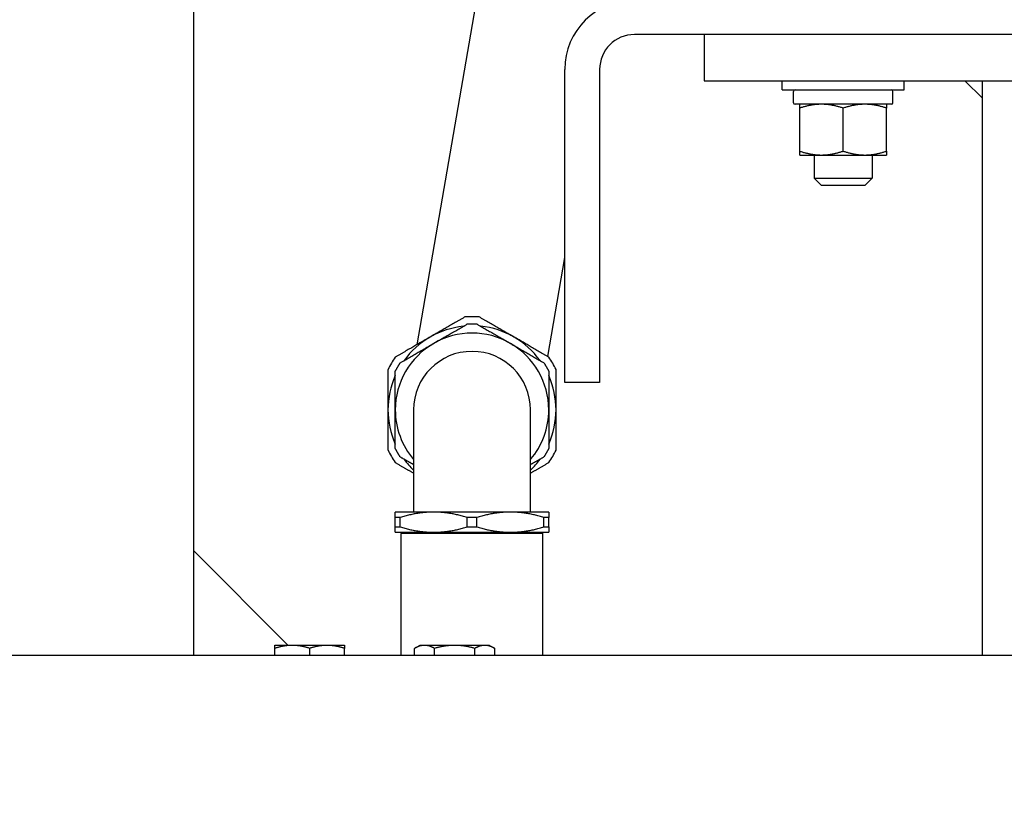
# Paper-space layout 'SHEET_1' of a CAD drawing. Header units: inches. Extents: x 4 to 540, y 12 to 340.
# Tile 5 of 116: x 50 to 60, y 114 to 122. Entities that reach past the tile are written whole.
import ezdxf

# ---------------------------------------------------------------- set-up
doc = ezdxf.new("R2010")
doc.units = ezdxf.units.IN
doc.header["$LTSCALE"] = 16
doc.header["$MEASUREMENT"] = 0
doc.layers.get('0').update_dxf_attribs({"lineweight": 25})
doc.layers.add('DIMEN', color=7, linetype='Continuous', lineweight=25)
doc.styles.get("Standard").update_dxf_attribs({"font": 'arial.ttf'})
doc.dimstyles.new('DEFAULT-ANSI$7', dxfattribs={"dimscale": 16, "dimtxt": 0.125, "dimasz": 0.125, "dimexe": 0.125, "dimexo": 0.0625, "dimgap": 0.031496, "dimtad": 0, "dimtih": 1, "dimtoh": 1, "dimrnd": 1e-08, "dimzin": 4, "dimdsep": 46, "dimtxsty": 'Standard', "dimblk": 'Filled-1', "dimcen": 0.09, "dimdle": 0.393701, "dimclrd": 256, "dimclre": 256, "dimclrt": 256, "dimadec": 0, "dimazin": 1, "dimtfac": 1.504, "dimtofl": 0, "dimtmove": 0, "dimatfit": 3, "dimldrblk": 'Filled-1', "dimfxl": 1, "dimtolj": 1, "dimtzin": 4, "dimlwd": 25, "dimlwe": 25, "dimarcsym": 0})

# ---------------------------------------------------------------- blocks, each defined once
blk = doc.blocks.new('Filled-1')
at = {"color": 0}
for p, q in [((0, 0), (-1, 0.25)), ((-1, 0.25), (-1, -0.25)), ((-1, 0), (0, 0)), ((-1, -0.25), (0, 0))]:
    blk.add_line(p, q, dxfattribs=at)
at = {"color": 0, "flags": 128}
blk.add_lwpolyline([(-1, -0.25), (0, 0), (-1, 0.25), (-1, -0.25)], dxfattribs=at)
at = {"color": 0}
blk.add_solid([(-1, -0.25), (0, 0), (-1, 0.25), (-1, -0.25)], dxfattribs=at)

psp = doc.layouts.new('SHEET_1')

# ---------------------------------------------------------------- linework, layer by layer
for p, q in [((51.653, 115.389), (51.653, 132.951)), ((55.281, 125.826), (54.057, 118.733)), ((62.337, 122.076), (56.403, 122.076)), ((57.153, 122.076), (57.153, 121.576)), ((62.337, 122.076), (57.153, 122.076)), ((55.653, 118.326), (55.653, 121.701)), ((56.028, 121.701), (56.028, 118.326)), ((57.153, 121.576), (61.987, 121.576)), ((57.997, 121.481), (57.997, 121.576)), ((59.309, 121.481), (59.309, 121.576)), ((59.965, 121.576), (60.153, 121.389)), ((60.153, 115.389), (60.153, 121.576)), ((57.997, 121.481), (59.309, 121.481)), ((58.117, 121.342), (58.117, 121.464)), ((59.189, 121.342), (59.189, 121.464)), ((59.172, 121.325), (58.134, 121.325)), ((58.184, 120.82), (58.184, 121.283)), ((58.653, 120.82), (58.653, 121.283)), ((59.121, 120.82), (59.121, 121.283)), ((58.184, 120.778), (58.418, 120.778)), ((58.34, 120.778), (58.34, 120.529)), ((58.418, 120.778), (58.887, 120.778)), ((58.887, 120.778), (59.121, 120.778)), ((58.965, 120.778), (58.965, 120.529)), ((58.34, 120.529), (58.965, 120.529)), ((58.418, 120.451), (58.34, 120.529)), ((58.887, 120.451), (58.418, 120.451)), ((58.887, 120.451), (58.965, 120.529)), ((55.469, 118.606), (55.653, 119.672)), ((56.028, 118.326), (55.653, 118.326)), ((54.023, 118.032), (54.023, 116.93)), ((55.283, 116.93), (55.283, 118.032)), ((54.239, 116.93), (53.826, 116.93)), ((53.826, 116.77), (53.826, 116.872)), ((53.878, 116.77), (53.878, 116.872)), ((55.066, 116.93), (54.239, 116.93)), ((54.601, 116.77), (54.601, 116.872)), ((54.705, 116.77), (54.705, 116.872)), ((55.48, 116.93), (55.066, 116.93)), ((55.428, 116.77), (55.428, 116.872)), ((55.48, 116.77), (55.48, 116.872)), ((53.826, 116.713), (54.239, 116.713)), ((53.905, 116.713), (53.89, 116.698)), ((55.415, 116.698), (53.89, 116.698)), ((53.89, 115.389), (53.89, 116.698)), ((54.239, 116.713), (55.066, 116.713)), ((55.066, 116.713), (55.48, 116.713)), ((55.4, 116.713), (55.415, 116.698)), ((55.415, 115.389), (55.415, 116.698)), ((51.653, 116.514), (52.672, 115.494)), ((52.715, 115.494), (52.528, 115.494)), ((52.528, 115.389), (52.528, 115.461)), ((53.09, 115.494), (52.715, 115.494)), ((52.903, 115.389), (52.903, 115.461)), ((53.278, 115.494), (53.09, 115.494)), ((53.278, 115.389), (53.278, 115.461)), ((54.09, 115.494), (54.032, 115.461)), ((54.032, 115.389), (54.032, 115.461)), ((54.14, 115.494), (54.09, 115.494)), ((54.465, 115.494), (54.14, 115.494)), ((54.249, 115.389), (54.249, 115.461)), ((54.79, 115.494), (54.465, 115.494)), ((54.682, 115.389), (54.682, 115.461)), ((54.84, 115.494), (54.79, 115.494)), ((54.84, 115.494), (54.898, 115.461)), ((54.898, 115.389), (54.898, 115.461)), ((37.841, 115.389), (130.465, 115.389))]:
    psp.add_line(p, q)
for centre, radius, start, end in [((56.403, 121.701), 0.75, 90, 180), ((56.403, 121.701), 0.375, 90, 180), ((58.134, 121.464), 0.0169, 90, 180), ((59.172, 121.464), 0.0169, 0, 90), ((58.134, 121.342), 0.0169, 180, 270), ((59.172, 121.342), 0.0169, 270, 0), ((54.653, 118.032), 1.004, 85.5921, 94.4079), ((54.653, 118.032), 0.905, 95.9665, 120), ((54.653, 118.032), 0.827, 60, 120), ((54.653, 118.032), 0.906, 60, 84.0335), ((54.653, 118.032), 0.827, 120, 180), ((54.653, 118.032), 0.905, 120, 144.0335), ((54.653, 118.032), 0.827, 0, 60), ((54.653, 118.032), 0.905, 35.9665, 60), ((54.653, 118.032), 0.63, 0, 180), ((54.653, 118.032), 1.004, 145.5921, 154.4079), ((54.653, 118.032), 1.004, 25.5921, 34.4079), ((54.653, 118.032), 0.906, 155.9665, 180), ((54.653, 118.032), 0.905, 0, 24.0335), ((54.653, 118.032), 0.906, 180, 204.0335), ((54.653, 118.032), 0.827, 180, 220.3778), ((54.653, 118.032), 0.827, 319.6222, 0), ((54.653, 118.032), 0.905, 335.9665, 0), ((54.653, 118.032), 1.004, 205.5921, 214.4079), ((54.653, 118.032), 1.004, 325.5921, 334.4079), ((54.653, 118.032), 0.906, 215.9665, 225.9131), ((54.653, 118.032), 0.906, 314.0869, 324.0335)]:
    psp.add_arc(centre, radius, start, end)
for points, weights in [([(58.184, 121.283), (58.184, 121.325), (58.184, 121.325)], [1.10906450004, 1.0930923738, 1]), ([(58.418, 121.325), (58.31, 121.325), (58.184, 121.283)], [1, 1.0930923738, 1.10906450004]), ([(58.653, 121.283), (58.527, 121.325), (58.418, 121.325)], [1.10906450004, 1.0930923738, 1]), ([(58.887, 121.325), (58.778, 121.325), (58.653, 121.283)], [1, 1.0930923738, 1.10906450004]), ([(59.121, 121.283), (58.996, 121.325), (58.887, 121.325)], [1.10906450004, 1.0930923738, 1]), ([(59.121, 121.325), (59.121, 121.325), (59.121, 121.283)], [1, 1.0930923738, 1.10906450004]), ([(58.184, 120.82), (58.31, 120.778), (58.418, 120.778)], [1.10906450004, 1.0930923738, 1]), ([(58.184, 120.778), (58.184, 120.778), (58.184, 120.82)], [1, 1.0930923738, 1.10906450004]), ([(58.418, 120.778), (58.527, 120.778), (58.653, 120.82)], [1, 1.0930923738, 1.10906450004]), ([(58.653, 120.82), (58.778, 120.778), (58.887, 120.778)], [1.10906450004, 1.0930923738, 1]), ([(58.887, 120.778), (58.996, 120.778), (59.121, 120.82)], [1, 1.0930923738, 1.10906450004]), ([(59.121, 120.82), (59.121, 120.778), (59.121, 120.778)], [1.10906450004, 1.0930923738, 1]), ([(54.576, 119.033), (54.378, 118.919), (54.2, 118.816)], [1, 1.02683486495, 1]), ([(55.105, 118.816), (54.927, 118.919), (54.73, 119.033)], [1, 1.02683486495, 1]), ([(54.239, 118.748), (54.41, 118.846), (54.601, 118.957)], [1, 1.0355343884, 1.01151101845]), ([(54.601, 118.957), (54.653, 118.957), (54.705, 118.957)], [1.02365082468, 1.02525793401, 1.02365082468]), ([(54.705, 118.957), (54.896, 118.846), (55.066, 118.748)], [1.01151101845, 1.0355343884, 1]), ([(54.2, 118.816), (54.022, 118.713), (53.824, 118.599)], [1, 1.02683486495, 1]), ([(53.878, 118.539), (54.069, 118.65), (54.239, 118.748)], [1.01151101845, 1.0355343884, 1]), ([(55.066, 118.748), (55.237, 118.65), (55.428, 118.539)], [1, 1.0355343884, 1.01151101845]), ([(55.481, 118.599), (55.284, 118.713), (55.105, 118.816)], [1, 1.02683486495, 1]), ([(53.826, 118.449), (53.852, 118.494), (53.878, 118.539)], [1.02365082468, 1.02525793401, 1.02365082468]), ([(55.428, 118.539), (55.454, 118.494), (55.48, 118.449)], [1.02365082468, 1.02525793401, 1.02365082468]), ([(53.747, 118.465), (53.747, 118.237), (53.747, 118.032)], [1, 1.02683486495, 1]), ([(53.826, 118.032), (53.826, 118.229), (53.826, 118.449)], [1, 1.0355343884, 1.01151101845]), ([(55.48, 118.449), (55.48, 118.229), (55.48, 118.032)], [1.01151101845, 1.0355343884, 1]), ([(55.558, 118.032), (55.558, 118.237), (55.558, 118.465)], [1, 1.02683486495, 1]), ([(53.747, 118.032), (53.747, 117.826), (53.747, 117.598)], [1, 1.02683486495, 1]), ([(53.826, 117.614), (53.826, 117.835), (53.826, 118.032)], [1.01151101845, 1.0355343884, 1]), ([(55.48, 118.032), (55.48, 117.835), (55.48, 117.614)], [1, 1.0355343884, 1.01151101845]), ([(55.558, 117.598), (55.558, 117.826), (55.558, 118.032)], [1, 1.02683486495, 1]), ([(53.878, 117.524), (53.852, 117.569), (53.826, 117.614)], [1.02365082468, 1.02525793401, 1.02365082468]), ([(55.48, 117.614), (55.454, 117.569), (55.428, 117.524)], [1.02365082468, 1.02525793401, 1.02365082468]), ([(54.023, 117.441), (53.953, 117.481), (53.878, 117.524)], [1.02118612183, 1.02081958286, 1.01151101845]), ([(55.428, 117.524), (55.353, 117.481), (55.283, 117.441)], [1.01151101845, 1.02081958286, 1.02118612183]), ([(53.824, 117.464), (53.927, 117.405), (54.023, 117.35)], [1, 1.01382576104, 1.01340500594]), ([(55.283, 117.35), (55.378, 117.405), (55.481, 117.464)], [1.01340500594, 1.01382576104, 1]), ([(53.826, 116.872), (53.826, 116.93), (53.826, 116.93)], [1.01151101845, 1.0355343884, 1]), ([(53.878, 116.872), (53.852, 116.874), (53.826, 116.872)], [1.02365082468, 1.02525793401, 1.02365082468]), ([(54.239, 116.93), (54.069, 116.93), (53.878, 116.872)], [1, 1.0355343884, 1.01151101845]), ([(54.601, 116.872), (54.41, 116.93), (54.239, 116.93)], [1.01151101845, 1.0355343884, 1]), ([(54.705, 116.872), (54.653, 116.874), (54.601, 116.872)], [1.02365082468, 1.02525793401, 1.02365082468]), ([(55.066, 116.93), (54.896, 116.93), (54.705, 116.872)], [1, 1.0355343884, 1.01151101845]), ([(55.428, 116.872), (55.237, 116.93), (55.066, 116.93)], [1.01151101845, 1.0355343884, 1]), ([(55.48, 116.872), (55.454, 116.874), (55.428, 116.872)], [1.02365082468, 1.02525793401, 1.02365082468]), ([(55.48, 116.93), (55.48, 116.93), (55.48, 116.872)], [1, 1.0355343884, 1.01151101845]), ([(53.826, 116.713), (53.826, 116.713), (53.826, 116.77)], [1, 1.0355343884, 1.01151101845]), ([(53.826, 116.77), (53.852, 116.769), (53.878, 116.77)], [1.02365082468, 1.02525793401, 1.02365082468]), ([(53.878, 116.77), (54.069, 116.713), (54.239, 116.713)], [1.01151101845, 1.0355343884, 1]), ([(54.239, 116.713), (54.41, 116.713), (54.601, 116.77)], [1, 1.0355343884, 1.01151101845]), ([(54.601, 116.77), (54.653, 116.769), (54.705, 116.77)], [1.02365082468, 1.02525793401, 1.02365082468]), ([(54.705, 116.77), (54.896, 116.713), (55.066, 116.713)], [1.01151101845, 1.0355343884, 1]), ([(55.066, 116.713), (55.237, 116.713), (55.428, 116.77)], [1, 1.0355343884, 1.01151101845]), ([(55.428, 116.77), (55.454, 116.769), (55.48, 116.77)], [1.02365082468, 1.02525793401, 1.02365082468]), ([(55.48, 116.77), (55.48, 116.713), (55.48, 116.713)], [1.01151101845, 1.0355343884, 1]), ([(52.528, 115.461), (52.528, 115.494), (52.528, 115.494)], [1, 1.0379548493, 1]), ([(52.715, 115.494), (52.628, 115.494), (52.528, 115.461)], [1, 1.0379548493, 1]), ([(52.903, 115.461), (52.802, 115.494), (52.715, 115.494)], [1, 1.0379548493, 1]), ([(53.09, 115.494), (53.003, 115.494), (52.903, 115.461)], [1, 1.0379548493, 1]), ([(53.278, 115.461), (53.177, 115.494), (53.09, 115.494)], [1, 1.0379548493, 1]), ([(53.278, 115.494), (53.278, 115.494), (53.278, 115.461)], [1, 1.0379548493, 1]), ([(54.14, 115.494), (54.09, 115.494), (54.032, 115.461)], [1, 1.0379548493, 1]), ([(54.249, 115.461), (54.191, 115.494), (54.14, 115.494)], [1, 1.0379548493, 1]), ([(54.465, 115.494), (54.365, 115.494), (54.249, 115.461)], [1, 1.0379548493, 1]), ([(54.682, 115.461), (54.566, 115.494), (54.465, 115.494)], [1, 1.0379548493, 1]), ([(54.79, 115.494), (54.74, 115.494), (54.682, 115.461)], [1, 1.0379548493, 1]), ([(54.898, 115.461), (54.84, 115.494), (54.79, 115.494)], [1, 1.0379548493, 1])]:
    psp.add_rational_spline(points, weights, degree=2)

# ---------------------------------------------------------------- leaders
at = {"layer": 'DIMEN', "linetype": 'Continuous', "lineweight": 25, "annotation_type": 0, "has_hookline": 1, "hookline_direction": 1}
for points, text_width in [([(68.921, 127.699), (65.354, 99.685), (63.354, 99.685)], 18.003), ([(81.987, 119.83), (77.794, 112.568), (67.945, 81.401), (65.945, 81.401)], 13.966)]:
    psp.add_leader(points, dimstyle='DEFAULT-ANSI$7', override={"dimtad": 0}, dxfattribs=dict(at, text_width=text_width))

doc.saveas('drawing.dxf')
